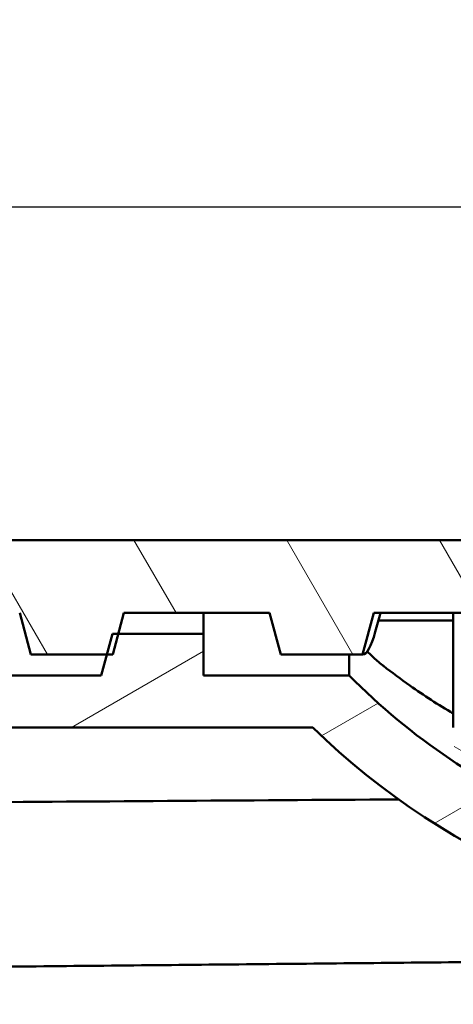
# Model space of a CAD drawing. Header units: inches. Extents: x 0 to 46.8, y 0 to 33.1.
# Tile 17 of 22: x 28.822 to 29.641, y 17.328 to 19.19. Entities that reach past the tile are written whole.
import ezdxf

# ---------------------------------------------------------------- set-up
doc = ezdxf.new("R2010")
doc.units = ezdxf.units.IN
doc.header["$LTSCALE"] = 2
doc.header["$MEASUREMENT"] = 0
for name, color, linetype, lineweight in [('Centerline (ANSI)', 7, 'Continuous', 25), ('Dimension (ANSI)', 7, 'Continuous', 25), ('Hatch (ANSI)', 7, 'Continuous', 18), ('Visible (ANSI)', 7, 'Continuous', 50)]:
    doc.layers.add(name, color=color, linetype=linetype, lineweight=lineweight)
doc.styles.add('Note Text (ANSI)', font='arial.ttf')
doc.dimstyles.new('Default (ANSI)', dxfattribs={"dimscale": 2, "dimtxt": 0.2400000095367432, "dimasz": 0.09842519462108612, "dimexe": 0.125, "dimexo": 0.0625, "dimgap": 0.03149606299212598, "dimtad": 0, "dimtih": 1, "dimtoh": 1, "dimrnd": 1e-08, "dimzin": 4, "dimdsep": 46, "dimtxsty": 'Note Text (ANSI)', "dimcen": 0.09, "dimdle": 0.3937007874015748, "dimclrd": 256, "dimclre": 256, "dimclrt": 256, "dimadec": 0, "dimazin": 1, "dimtfac": 0.5, "dimtofl": 0, "dimtmove": 0, "dimatfit": 3, "dimfxl": 1, "dimtolj": 1, "dimtzin": 4, "dimlwd": -1, "dimlwe": -1, "dimarcsym": 0})
pattern_1 = [(120.00017538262, (0, 0), (-0.2165059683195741, -0.1250006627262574), [])]

# ---------------------------------------------------------------- blocks, each defined once
blk = doc.blocks.new('*D18')
at = {"layer": 'Defpoints', "color": 0, "transparency": 16777216}
for p in [(30.56648509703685, 23.85534957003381), (28.98921160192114, 11.23802949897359), (40.64275490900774, 11.23802949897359)]:
    blk.add_point(p, dxfattribs=at)
at = {"layer": 'Dimension (ANSI)', "transparency": 16777216}
for p, q in [((30.69148509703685, 23.85534957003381), (40.89275490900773, 23.85534957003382)), ((40.64275490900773, 23.65849918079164), (40.64275490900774, 11.43487988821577)), ((29.11421160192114, 11.23802949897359), (40.89275490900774, 11.23802949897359))]:
    blk.add_line(p, q, dxfattribs=at)
for points in [[(40.6099465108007, 23.65849918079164), (40.67556330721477, 23.65849918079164), (40.64275490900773, 23.85534957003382)], [(40.60994651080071, 11.43487988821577), (40.67556330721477, 11.43487988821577), (40.64275490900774, 11.23802949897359)]]:
    blk.add_solid(points, dxfattribs=at)
at = {"layer": 'Dimension (ANSI)', "transparency": 16777216, "insert": (40.0896126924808, 16.7618600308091), "char_height": 0.4800000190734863, "attachment_point": 1, "rotation": 90, "style": 'Note Text (ANSI)'}
blk.add_mtext('\\A1;12.62', dxfattribs=at)

msp = doc.modelspace()

# ---------------------------------------------------------------- hatches: boundary and pattern name
at = {"layer": 'Hatch (ANSI)'}
h = msp.add_hatch(dxfattribs=at)
h.set_pattern_fill('ANSI31', color=256, scale=2, angle=75.00017538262, style=0)
h.set_pattern_definition(pattern_1)
edge = h.paths.add_edge_path()
edge.add_line((24.63341423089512, 14.87843543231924), (24.2790835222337, 14.97337805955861))
edge.add_line((24.2790835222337, 14.97337805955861), (24.2790835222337, 15.31204248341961))
edge.add_line((24.2790835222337, 15.31204248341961), (24.32632761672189, 15.31204248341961))
edge.add_line((24.32632761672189, 15.31204248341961), (24.39719375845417, 15.31204248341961))
edge.add_line((24.39719375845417, 15.31204248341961), (24.39719375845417, 15.41046768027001))
edge.add_line((24.39719375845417, 15.41046768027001), (24.32632761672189, 15.41046768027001))
edge.add_line((24.32632761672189, 15.41046768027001), (24.04286304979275, 15.41046768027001))
edge.add_line((24.04286304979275, 15.41046768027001), (24.04286304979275, 15.72542831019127))
edge.add_line((24.04286304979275, 15.72542831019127), (24.32632761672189, 15.72542831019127))
edge.add_line((24.32632761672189, 15.72542831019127), (24.39719375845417, 15.72542831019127))
edge.add_line((24.39719375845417, 15.72542831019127), (24.39719375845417, 15.82385350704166))
edge.add_line((24.39719375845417, 15.82385350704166), (24.32632761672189, 15.82385350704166))
edge.add_line((24.32632761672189, 15.82385350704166), (24.2790835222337, 15.82385350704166))
edge.add_line((24.2790835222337, 15.82385350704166), (24.04286304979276, 15.96164878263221))
edge.add_line((24.04286304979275, 15.96164878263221), (23.88538273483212, 15.96164878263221))
edge.add_ellipse((23.88538273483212, 15.92227870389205), major_axis=(-0.03937007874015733, -1.075208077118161e-16), ratio=1, start_angle=269.9999999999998, end_angle=359.9999999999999)
edge.add_line((23.84601265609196, 15.92227870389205), (23.84601265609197, 15.00646342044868))
edge.add_ellipse((24.0034929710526, 15.00646342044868), major_axis=(-9.686229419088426e-16, -0.1574803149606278), ratio=1, start_angle=270.0000000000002, end_angle=345.0000000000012)
edge.add_line((23.96273406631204, 14.85434911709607), (24.63341423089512, 14.67464090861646))
edge.add_line((24.63341423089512, 14.67464090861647), (24.63341423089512, 14.87843543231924))
edge = h.paths.add_edge_path()
edge.add_line((24.27908352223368, 22.6979510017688), (24.6334142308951, 22.79289362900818))
edge.add_line((24.6334142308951, 22.79289362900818), (24.6334142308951, 22.99668815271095))
edge.add_line((24.6334142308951, 22.99668815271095), (23.96273406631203, 22.81697994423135))
edge.add_ellipse((24.00349297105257, 22.66486564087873), major_axis=(-0.1521143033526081, -0.04075890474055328), ratio=1, start_angle=269.9999999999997, end_angle=345.0000000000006)
edge.add_line((23.84601265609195, 22.66486564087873), (23.84601265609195, 21.74905035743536))
edge.add_ellipse((23.88538273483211, 21.74905035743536), major_axis=(1.075208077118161e-16, -0.03937007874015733), ratio=1, start_angle=269.9999999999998, end_angle=359.9999999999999)
edge.add_line((23.88538273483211, 21.7096802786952), (24.04286304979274, 21.7096802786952))
edge.add_line((24.04286304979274, 21.7096802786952), (24.27908352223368, 21.84747555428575))
edge.add_line((24.27908352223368, 21.84747555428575), (24.32632761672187, 21.84747555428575))
edge.add_line((24.32632761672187, 21.84747555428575), (24.39719375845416, 21.84747555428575))
edge.add_line((24.39719375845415, 21.84747555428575), (24.39719375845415, 21.94590075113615))
edge.add_line((24.39719375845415, 21.94590075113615), (24.32632761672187, 21.94590075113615))
edge.add_line((24.32632761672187, 21.94590075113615), (24.04286304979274, 21.94590075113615))
edge.add_line((24.04286304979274, 21.94590075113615), (24.04286304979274, 22.26086138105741))
edge.add_line((24.04286304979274, 22.26086138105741), (24.32632761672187, 22.26086138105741))
edge.add_line((24.32632761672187, 22.26086138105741), (24.39719375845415, 22.26086138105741))
edge.add_line((24.39719375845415, 22.26086138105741), (24.39719375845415, 22.3592865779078))
edge.add_line((24.39719375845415, 22.3592865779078), (24.32632761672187, 22.3592865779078))
edge.add_line((24.32632761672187, 22.3592865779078), (24.27908352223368, 22.3592865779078))
edge.add_line((24.27908352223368, 22.3592865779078), (24.27908352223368, 22.6979510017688))
edge = h.paths.add_edge_path()
edge.add_line((30.06648509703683, 21.09944405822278), (30.06648509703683, 21.2963190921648))
edge.add_line((30.06648509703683, 21.29631909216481), (25.04680005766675, 21.37574448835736))
edge.add_line((25.04680005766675, 21.37574448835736), (25.04680005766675, 21.21762151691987))
edge.add_spline(control_points=[(25.04680005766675, 21.21762151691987), (25.04680005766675, 21.21253069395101), (25.04778747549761, 21.20748786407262), (25.05164099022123, 21.19802501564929), (25.0544833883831, 21.19370008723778), (25.0616660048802, 21.18638320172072), (25.06593755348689, 21.18346119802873), (25.0753602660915, 21.1794190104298), (25.08042134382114, 21.17833747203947), (25.08554727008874, 21.17825636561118)], knot_values=[-0.1559854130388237, -0.1559854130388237, -0.1559854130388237, -0.1559854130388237, -0.1171933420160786, -0.1171933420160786, -0.07812889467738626, -0.07812889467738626, -0.03906444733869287, -0.03906444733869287, 0, 0, 0, 0], degree=3, periodic=0)
edge.add_line((25.08554727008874, 21.17825636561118), (30.06648509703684, 21.09944405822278))
h.paths.add_polyline_path([(25.04680005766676, 16.29558457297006), (25.99168194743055, 16.31053523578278), (25.99168194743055, 16.44835515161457), (25.04680005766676, 16.43340448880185)])
h.paths.add_polyline_path([(29.8302646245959, 16.63444477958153), (29.8302646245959, 16.5093252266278), (30.06648509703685, 16.51282988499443), (30.06648509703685, 16.6309401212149)])
h = msp.add_hatch(dxfattribs=at)
h.set_pattern_fill('ANSI31', color=256, scale=2, style=0)
h.set_pattern_definition([(45, (0, 0), (-0.1767766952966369, 0.1767766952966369), [])])
edge = h.paths.add_edge_path()
edge.add_ellipse((31.80664257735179, 22.45771177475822), major_axis=(-0.03937007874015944, -1.510667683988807e-15), ratio=1, start_angle=269.9999999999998, end_angle=359.9999999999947)
edge.add_line((31.76727249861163, 22.45771177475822), (31.76727249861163, 21.98527082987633))
edge.add_ellipse((31.64916226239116, 21.98527082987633), major_axis=(-3.634685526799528e-16, -0.1181102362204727), ratio=1, start_angle=1.1368683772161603e-13, end_angle=89.99999999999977, ccw=False)
edge.add_line((31.64916226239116, 21.86716059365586), (31.3342016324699, 21.86716059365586))
edge.add_spline(control_points=[(31.3342016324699, 21.86716059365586), (31.32627090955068, 21.86716059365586), (31.31836031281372, 21.86795937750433), (31.30281905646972, 21.87113031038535), (31.2952278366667, 21.87349441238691), (31.27378064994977, 21.8826264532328), (31.26094239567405, 21.89135785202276), (31.23933539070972, 21.91325028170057), (31.23077321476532, 21.92620200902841), (31.21909539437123, 21.95465846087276), (31.21609139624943, 21.96989112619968), (31.21609139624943, 21.98527082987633)], knot_values=[-0.4724442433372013, -0.4724442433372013, -0.4724442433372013, -0.4724442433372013, -0.4120121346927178, -0.4120121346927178, -0.3515800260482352, -0.3515800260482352, -0.2343866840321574, -0.2343866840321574, -0.1171933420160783, -0.1171933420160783, 0, 0, 0, 0], degree=3, periodic=0)
edge.add_line((31.21609139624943, 21.98527082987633), (31.21609139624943, 22.45771177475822))
edge.add_ellipse((31.17672131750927, 22.45771177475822), major_axis=(-2.210020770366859e-15, 0.03937007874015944), ratio=1, start_angle=269.9999999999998, end_angle=359.9999999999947)
edge.add_line((31.17672131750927, 22.49708185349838), (31.1239754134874, 22.49708185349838))
edge.add_line((31.1239754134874, 22.49708185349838), (31.02317801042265, 22.49708185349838))
edge.add_line((31.02317801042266, 22.49708185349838), (31.02317801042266, 21.86716059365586))
edge.add_line((31.02317801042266, 21.86716059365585), (30.90113076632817, 21.86716059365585))
edge.add_line((30.90113076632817, 21.86716059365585), (30.90113076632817, 20.27267240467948))
edge.add_line((30.90113076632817, 20.27267240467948), (31.21609139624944, 20.27267240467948))
edge.add_line((31.21609139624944, 20.27267240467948), (31.37357171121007, 20.27267240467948))
edge.add_line((31.37357171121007, 20.27267240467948), (31.53105202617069, 20.27267240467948))
edge.add_line((31.5310520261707, 20.27267240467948), (31.64916226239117, 20.27267240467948))
edge.add_ellipse((31.64916226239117, 20.23330232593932), major_axis=(0.03937007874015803, 1.119615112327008e-16), ratio=1, start_angle=2.8421709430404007e-13, end_angle=89.99999999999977, ccw=False)
edge.add_line((31.68853234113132, 20.23330232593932), (31.68853234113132, 19.99708185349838))
edge.add_line((31.68853234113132, 19.99708185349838), (31.68853234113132, 19.76086138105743))
edge.add_line((31.68853234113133, 19.76086138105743), (31.88538273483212, 19.76086138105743))
edge.add_line((31.88538273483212, 19.76086138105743), (31.96412289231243, 19.83960153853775))
edge.add_line((31.96412289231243, 19.83960153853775), (31.96412289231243, 20.88393486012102))
edge.add_ellipse((32.0822331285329, 20.88393486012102), major_axis=(-1.035237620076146e-15, 0.1181102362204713), ratio=1, start_angle=0.4999999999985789, end_angle=90.00000000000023, ccw=False)
edge.add_line((32.0812024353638, 21.00204059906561), (33.9326268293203, 21.01819773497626))
edge.add_line((33.9326268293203, 21.01819773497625), (33.9326268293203, 21.25692437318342))
edge.add_ellipse((33.89325675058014, 21.25692437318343), major_axis=(-4.616380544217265e-16, 0.03937007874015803), ratio=1, start_angle=269.9999999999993, end_angle=360.0000000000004)
edge.add_line((33.89325675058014, 21.29629445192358), (32.23971344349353, 21.29629445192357))
edge.add_ellipse((32.23971344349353, 21.57188500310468), major_axis=(-0.2755905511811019, 6.149755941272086e-16), ratio=1, start_angle=1.1368683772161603e-13, end_angle=90, ccw=False)
edge.add_line((31.96412289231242, 21.57188500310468), (31.96412289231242, 22.45771177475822))
edge.add_ellipse((31.92475281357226, 22.45771177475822), major_axis=(-2.210020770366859e-15, 0.03937007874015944), ratio=1, start_angle=269.9999999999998, end_angle=359.9999999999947)
edge.add_line((31.92475281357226, 22.49708185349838), (31.80664257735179, 22.49708185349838))
edge = h.paths.add_edge_path()
edge.add_ellipse((31.72790241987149, 16.68015271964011), major_axis=(0.03937007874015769, 2.909373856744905e-15), ratio=1, start_angle=0, end_angle=89.99999999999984)
edge.add_line((31.72790241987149, 16.71952279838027), (30.38931974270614, 16.71952279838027))
edge.add_line((30.38931974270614, 16.71952279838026), (30.38931974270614, 16.83763303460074))
edge.add_line((30.38931974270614, 16.83763303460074), (31.72790241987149, 16.83763303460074))
edge.add_ellipse((31.72790241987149, 16.8770031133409), major_axis=(-2.377150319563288e-16, -0.03937007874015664), ratio=1, start_angle=0, end_angle=89.99999999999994)
edge.add_line((31.76727249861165, 16.8770031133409), (31.76727249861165, 17.16243618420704))
edge.add_ellipse((31.72790241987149, 17.16243618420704), major_axis=(0.03937007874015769, 2.909373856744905e-15), ratio=1, start_angle=0, end_angle=90.00000000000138)
edge.add_line((31.72790241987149, 17.2018062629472), (30.38931974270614, 17.20180626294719))
edge.add_line((30.38931974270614, 17.20180626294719), (30.38931974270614, 17.39865665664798))
edge.add_line((30.38931974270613, 17.39865665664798), (31.21609139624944, 17.39865665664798))
edge.add_line((31.21609139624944, 17.39865665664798), (31.37357171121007, 17.39865665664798))
edge.add_line((31.37357171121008, 17.39865665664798), (31.53105202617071, 17.39865665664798))
edge.add_line((31.5310520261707, 17.39865665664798), (31.64916226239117, 17.39865665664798))
edge.add_ellipse((31.64916226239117, 17.43802673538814), major_axis=(-4.125533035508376e-16, -0.03937007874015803), ratio=1, start_angle=1.119555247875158e-12, end_angle=90.00000000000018)
edge.add_line((31.68853234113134, 17.43802673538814), (31.68853234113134, 17.67424720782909))
edge.add_line((31.68853234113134, 17.67424720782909), (31.68853234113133, 17.91046768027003))
edge.add_line((31.68853234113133, 17.91046768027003), (31.88538273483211, 17.91046768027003))
edge.add_line((31.88538273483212, 17.91046768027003), (31.96412289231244, 17.83172752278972))
edge.add_line((31.96412289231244, 17.83172752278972), (31.96412289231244, 16.78739420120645))
edge.add_ellipse((32.08223312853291, 16.78739420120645), major_axis=(-0.1181057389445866, 0.001030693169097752), ratio=1, start_angle=0.4999999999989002, end_angle=90.00000000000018)
edge.add_line((32.08120243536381, 16.66928846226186), (33.93262682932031, 16.65313132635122))
edge.add_line((33.93262682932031, 16.65313132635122), (33.93262682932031, 16.41440468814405))
edge.add_ellipse((33.89325675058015, 16.41440468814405), major_axis=(0.03937007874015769, 1.119615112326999e-16), ratio=1, start_angle=269.9999999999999, end_angle=359.9999999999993, ccw=False)
edge.add_line((33.89325675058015, 16.3750346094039), (32.23971344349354, 16.37503460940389))
edge.add_ellipse((32.23971344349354, 16.09944405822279), major_axis=(-1.483083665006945e-15, 0.2755905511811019), ratio=1, start_angle=1.526666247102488e-13, end_angle=89.99999999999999)
edge.add_line((31.96412289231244, 16.09944405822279), (31.96412289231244, 15.21361728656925))
edge.add_ellipse((31.92475281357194, 15.21361728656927), major_axis=(0.006546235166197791, 0.03882202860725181), ratio=1, start_angle=269.9999999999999, end_angle=279.57127339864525, ccw=False)
edge.add_line((31.96357484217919, 15.20707105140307), (32.44122895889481, 14.72941693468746))
edge.add_ellipse((32.4133901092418, 14.70157808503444), major_axis=(0.02783884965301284, 0.0278388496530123), ratio=1, start_angle=269.9999999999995, end_angle=360.0000000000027, ccw=False)
edge.add_line((32.44122895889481, 14.67373923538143), (32.28698591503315, 14.51949619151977))
edge.add_line((32.28698591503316, 14.51949619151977), (30.88289836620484, 15.89928918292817))
edge.add_line((30.88289836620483, 15.89928918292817), (30.81265846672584, 15.82904928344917))
edge.add_line((30.81265846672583, 15.82904928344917), (30.60131881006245, 16.04038894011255))
edge.add_line((30.60131881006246, 16.04038894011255), (31.72790241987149, 16.04038894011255))
edge.add_ellipse((31.72790241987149, 16.07975901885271), major_axis=(-2.377150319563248e-16, -0.03937007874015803), ratio=1, start_angle=3.562221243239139e-13, end_angle=89.99999999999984)
edge.add_line((31.76727249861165, 16.07975901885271), (31.76727249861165, 16.68015271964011))
edge = h.paths.add_edge_path()
edge.add_ellipse((25.8027055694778, 15.76479838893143), major_axis=(0.03937007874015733, 1.119615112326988e-16), ratio=1, start_angle=0, end_angle=89.99999999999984)
edge.add_line((25.8027055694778, 15.80416846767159), (24.75939848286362, 15.80416846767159))
edge.add_line((24.75939848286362, 15.80416846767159), (24.75939848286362, 16.04038894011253))
edge.add_line((24.75939848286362, 16.04038894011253), (26.13739984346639, 16.04038894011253))
edge.add_line((26.13739984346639, 16.04038894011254), (26.1373998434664, 14.49118511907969))
edge.add_line((26.13739984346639, 14.49118511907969), (26.13735123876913, 14.49116498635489))
edge.add_line((26.13735123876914, 14.49116498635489), (26.13739984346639, 14.49111638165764))
edge.add_line((26.13739984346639, 14.49111638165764), (29.1712934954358, 11.40380377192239))
edge.add_line((29.1712934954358, 11.40380377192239), (29.01705045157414, 11.24956072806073))
edge.add_ellipse((28.98921160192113, 11.27739957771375), major_axis=(0.0278388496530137, -0.02783884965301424), ratio=1, start_angle=270, end_angle=360.00000000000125, ccw=False)
edge.add_line((28.96137275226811, 11.24956072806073), (25.89973179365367, 14.31120168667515))
edge.add_spline(control_points=[(25.89973179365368, 14.31120168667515), (25.88160663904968, 14.32932684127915), (25.86719501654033, 14.35081895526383), (25.84725355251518, 14.39851868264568), (25.84207564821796, 14.42432842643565), (25.84207564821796, 14.45039593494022)], knot_values=[-0.3939566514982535, -0.3939566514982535, -0.3939566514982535, -0.3939566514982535, -0.1986344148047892, -0.1986344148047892, 0, 0, 0, 0], degree=3, periodic=0)
edge.add_line((25.84207564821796, 14.45039593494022), (25.84207564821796, 15.13487712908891))
edge.add_spline(control_points=[(25.84207564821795, 15.13487712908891), (25.84207564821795, 15.14000369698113), (25.84107431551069, 15.1450812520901), (25.83718170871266, 15.15456673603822), (25.83432765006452, 15.15888397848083), (25.82712531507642, 15.1661814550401), (25.82284589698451, 15.16909192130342), (25.81569683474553, 15.17213593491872), (25.81316642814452, 15.17292396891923), (25.80798600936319, 15.17398094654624), (25.80534914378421, 15.17424720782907), (25.8027055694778, 15.17424720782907)], knot_values=[-0.1574814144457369, -0.1574814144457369, -0.1574814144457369, -0.1574814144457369, -0.1184169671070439, -0.1184169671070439, -0.07935251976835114, -0.07935251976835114, -0.04028807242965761, -0.04028807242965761, -0.02014403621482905, -0.02014403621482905, 0, 0, 0, 0], degree=3, periodic=0)
edge.add_line((25.8027055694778, 15.17424720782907), (24.75939848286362, 15.17424720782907))
edge.add_line((24.75939848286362, 15.17424720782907), (24.75939848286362, 15.37109760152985))
edge.add_line((24.75939848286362, 15.37109760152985), (25.80270556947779, 15.37109760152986))
edge.add_ellipse((25.8027055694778, 15.41046768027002), major_axis=(1.119615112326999e-16, -0.03937007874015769), ratio=1, start_angle=0, end_angle=89.99999999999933)
edge.add_line((25.84207564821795, 15.41046768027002), (25.84207564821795, 15.76479838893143))
edge = h.paths.add_edge_path()
edge.add_line((30.38931974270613, 20.83369602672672), (30.38931974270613, 20.46952279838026))
edge.add_line((30.38931974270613, 20.46952279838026), (30.38931974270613, 20.27267240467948))
edge.add_line((30.38931974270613, 20.27267240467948), (30.5074299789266, 20.27267240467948))
edge.add_line((30.5074299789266, 20.27267240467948), (30.5074299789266, 21.86716059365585))
edge.add_line((30.5074299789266, 21.86716059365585), (30.38538273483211, 21.86716059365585))
edge.add_line((30.38538273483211, 21.86716059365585), (30.38538273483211, 22.49708185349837))
edge.add_line((30.3853827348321, 22.49708185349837), (30.28458533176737, 22.49708185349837))
edge.add_line((30.28458533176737, 22.49708185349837), (30.23183942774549, 22.49708185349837))
edge.add_ellipse((30.23183942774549, 22.45771177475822), major_axis=(-0.03937007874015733, -1.119615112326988e-16), ratio=1, start_angle=269.9999999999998, end_angle=359.9999999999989)
edge.add_line((30.19246934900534, 22.45771177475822), (30.19246934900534, 21.98527082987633))
edge.add_spline(control_points=[(30.19246934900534, 21.98527082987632), (30.19246934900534, 21.9773401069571), (30.19167056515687, 21.96942951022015), (30.18849963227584, 21.95388825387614), (30.18613553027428, 21.94629703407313), (30.1770034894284, 21.9248498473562), (30.16827209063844, 21.91201159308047), (30.14637966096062, 21.89040458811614), (30.13342793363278, 21.88184241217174), (30.10497148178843, 21.87016459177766), (30.08973881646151, 21.86716059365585), (30.07435911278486, 21.86716059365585)], knot_values=[-0.4724442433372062, -0.4724442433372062, -0.4724442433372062, -0.4724442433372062, -0.4120121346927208, -0.4120121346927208, -0.3515800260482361, -0.3515800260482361, -0.2343866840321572, -0.2343866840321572, -0.1171933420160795, -0.1171933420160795, 0, 0, 0, 0], degree=3, periodic=0)
edge.add_line((30.07435911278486, 21.86716059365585), (28.91294178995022, 21.86716059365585))
edge.add_ellipse((28.91294178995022, 21.98527082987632), major_axis=(-0.1181102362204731, 3.634685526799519e-16), ratio=1, start_angle=5.115907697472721e-13, end_angle=89.99999999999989, ccw=False)
edge.add_line((28.79483155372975, 21.98527082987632), (28.79483155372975, 22.45771177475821))
edge.add_ellipse((28.75546147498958, 22.45771177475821), major_axis=(-1.119615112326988e-16, 0.03937007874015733), ratio=1, start_angle=269.9999999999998, end_angle=360.0000000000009)
edge.add_line((28.75546147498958, 22.49708185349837), (28.63735123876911, 22.49708185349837))
edge.add_ellipse((28.63735123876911, 22.45771177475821), major_axis=(-0.03937007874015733, 5.873915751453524e-16), ratio=1, start_angle=269.9999999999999, end_angle=360.0000000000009)
edge.add_line((28.59798116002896, 22.45771177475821), (28.59798116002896, 21.98527082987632))
edge.add_ellipse((28.47987092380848, 21.98527082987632), major_axis=(-3.634685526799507e-16, -0.1181102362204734), ratio=1, start_angle=5.115907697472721e-13, end_angle=89.99999999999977, ccw=False)
edge.add_line((28.47987092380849, 21.86716059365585), (26.17672131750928, 21.86716059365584))
edge.add_ellipse((26.17672131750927, 21.98527082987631), major_axis=(-0.118110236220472, -1.210075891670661e-15), ratio=1, start_angle=0, end_angle=89.9999999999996, ccw=False)
edge.add_line((26.0586110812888, 21.98527082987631), (26.0586110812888, 22.37897161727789))
edge.add_ellipse((25.94050084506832, 22.37897161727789), major_axis=(-1.035237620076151e-15, 0.1181102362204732), ratio=1, start_angle=269.9999999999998, end_angle=359.9999999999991)
edge.add_line((25.94050084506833, 22.49708185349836), (24.7593984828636, 22.49708185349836))
edge.add_line((24.7593984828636, 22.49708185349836), (24.7593984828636, 22.30023145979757))
edge.add_line((24.7593984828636, 22.30023145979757), (25.80270556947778, 22.30023145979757))
edge.add_ellipse((25.80270556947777, 22.26086138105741), major_axis=(0.03937007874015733, -6.287676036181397e-17), ratio=1, start_angle=1.1368683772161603e-13, end_angle=90.00000000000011, ccw=False)
edge.add_line((25.84207564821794, 22.26086138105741), (25.84207564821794, 21.90653067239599))
edge.add_ellipse((25.80270556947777, 21.906530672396), major_axis=(1.119615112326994e-16, -0.03937007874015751), ratio=1, start_angle=0, end_angle=90.00000000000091, ccw=False)
edge.add_line((25.80270556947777, 21.86716059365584), (24.7593984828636, 21.86716059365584))
edge.add_line((24.7593984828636, 21.86716059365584), (24.7593984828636, 21.63094012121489))
edge.add_line((24.7593984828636, 21.63094012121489), (30.34994966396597, 21.63094012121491))
edge.add_spline(control_points=[(30.34994966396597, 21.63094012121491), (30.35259323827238, 21.63094012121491), (30.35523010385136, 21.63067385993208), (30.36041052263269, 21.62961688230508), (30.3629409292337, 21.62882884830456), (30.37008999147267, 21.62578483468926), (30.37436940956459, 21.62287436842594), (30.38157174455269, 21.61557689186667), (30.38442580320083, 21.61125964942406), (30.38831840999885, 21.60177416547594), (30.38931974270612, 21.59669661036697), (30.38931974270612, 21.59157004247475)], knot_values=[-0.1574814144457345, -0.1574814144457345, -0.1574814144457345, -0.1574814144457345, -0.1373373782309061, -0.1373373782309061, -0.1171933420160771, -0.1171933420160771, -0.07812889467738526, -0.07812889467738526, -0.03906444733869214, -0.03906444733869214, 0, 0, 0, 0], degree=3, periodic=0)
edge.add_line((30.38931974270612, 21.59157004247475), (30.38931974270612, 21.3553495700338))
edge.add_line((30.38931974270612, 21.3553495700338), (30.38931974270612, 20.95180626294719))
edge.add_line((30.38931974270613, 20.95180626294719), (30.38931974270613, 20.83369602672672))
h = msp.add_hatch(dxfattribs=at)
h.set_pattern_fill('ANSI31', color=256, scale=2, angle=-14.999977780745, style=0)
h.set_pattern_definition([(30.000022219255, (0, 0), (-0.125000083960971, 0.2165063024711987), [])])
edge = h.paths.add_edge_path()
edge.add_ellipse((30.34030275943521, 18.83563076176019), major_axis=(-1.161383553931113, 0.4882534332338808), ratio=1, start_angle=67.47831540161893, end_angle=90)
edge.add_line((29.85204932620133, 17.67424720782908), (30.54680005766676, 17.67424720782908))
edge.add_line((30.54680005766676, 17.67424720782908), (30.54680005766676, 17.5797590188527))
edge.add_line((30.54680005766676, 17.5797590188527), (30.34994966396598, 17.5797590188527))
edge.add_line((30.34994966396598, 17.5797590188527), (30.34994966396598, 17.57582201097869))
edge.add_line((30.34994966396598, 17.57582201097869), (30.34994966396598, 17.45771177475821))
edge.add_ellipse((30.34030275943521, 18.83563076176), major_axis=(1.377042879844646, -0.05006700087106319), ratio=1, start_angle=269.99999999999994, end_angle=272.4833876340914, ccw=False)
edge.add_ellipse((30.34030275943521, 18.83563076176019), major_axis=(1.283193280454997, -0.5021641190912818), ratio=1, start_angle=270, end_angle=289.2901025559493, ccw=False)
edge.add_ellipse((30.34030275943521, 18.83563076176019), major_axis=(0.9842181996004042, -0.9644005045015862), ratio=1, start_angle=270, end_angle=293.0449497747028, ccw=False)
edge.add_line((29.37590225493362, 17.85141256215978), (27.75152446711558, 17.85141256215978))
edge.add_line((27.75152446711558, 17.85141256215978), (27.75152446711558, 18.02857791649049))
edge.add_line((27.75152446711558, 18.02857791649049), (27.81290782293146, 18.02857791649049))
edge.add_line((27.81290782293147, 18.02857791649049), (27.83400618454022, 17.94983775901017))
edge.add_line((27.83400618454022, 17.94983775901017), (28.030856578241, 17.94983775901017))
edge.add_line((28.030856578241, 17.94983775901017), (28.05195493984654, 18.02857791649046))
edge.add_line((28.05195493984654, 18.02857791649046), (28.28534876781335, 18.02857791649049))
edge.add_line((28.28534876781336, 18.02857791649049), (28.30644712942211, 17.94983775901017))
edge.add_line((28.30644712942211, 17.94983775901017), (28.50329752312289, 17.94983775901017))
edge.add_line((28.5032975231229, 17.94983775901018), (28.51384670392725, 17.98920783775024))
edge.add_line((28.51384670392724, 17.98920783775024), (28.52439588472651, 18.02857791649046))
edge.add_line((28.52439588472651, 18.02857791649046), (28.53545731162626, 18.02857791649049))
edge.add_line((28.53545731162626, 18.02857791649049), (28.75778971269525, 18.02857791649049))
edge.add_line((28.75778971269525, 18.02857791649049), (28.778888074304, 17.94983775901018))
edge.add_line((28.77888807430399, 17.94983775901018), (28.97573846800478, 17.94983775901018))
edge.add_line((28.97573846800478, 17.94983775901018), (28.98628764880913, 17.98920783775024))
edge.add_line((28.98628764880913, 17.98920783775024), (28.99683682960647, 18.02857791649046))
edge.add_line((28.99683682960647, 18.02857791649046), (29.00788733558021, 18.02857791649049))
edge.add_line((29.00788733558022, 18.02857791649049), (29.16884730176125, 18.02857791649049))
edge.add_line((29.16884730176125, 18.02857791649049), (29.16884730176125, 17.94983775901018))
edge.add_line((29.16884730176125, 17.94983775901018), (29.44443785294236, 17.94983775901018))
edge = h.paths.add_edge_path()
edge.add_ellipse((30.34030275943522, 18.83569829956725), major_axis=(0.8857930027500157, 0.8958649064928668), ratio=1, start_angle=67.47831540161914, end_angle=90)
edge.add_line((29.44443785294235, 19.72149130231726), (29.01510854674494, 19.72149130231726))
edge.add_line((29.01510854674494, 19.72149130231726), (28.99401018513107, 19.64275114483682))
edge.add_line((28.99401018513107, 19.64275114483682), (28.77167241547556, 19.64275114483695))
edge.add_line((28.77167241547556, 19.64275114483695), (28.76061635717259, 19.64275114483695))
edge.add_line((28.76061635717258, 19.64275114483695), (28.75006717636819, 19.68212122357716))
edge.add_line((28.7500671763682, 19.68212122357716), (28.73951799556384, 19.72149130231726))
edge.add_line((28.73951799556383, 19.72149130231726), (28.54266760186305, 19.72149130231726))
edge.add_line((28.54266760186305, 19.72149130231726), (28.52156924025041, 19.64275114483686))
edge.add_line((28.52156924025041, 19.64275114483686), (28.2881754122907, 19.64275114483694))
edge.add_line((28.2881754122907, 19.64275114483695), (28.26707705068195, 19.72149130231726))
edge.add_line((28.26707705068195, 19.72149130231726), (28.07022665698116, 19.72149130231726))
edge.add_line((28.07022665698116, 19.72149130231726), (28.04912829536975, 19.6427511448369))
edge.add_line((28.04912829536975, 19.6427511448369), (27.81573446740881, 19.64275114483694))
edge.add_line((27.81573446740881, 19.64275114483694), (27.79463610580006, 19.72149130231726))
edge.add_line((27.79463610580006, 19.72149130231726), (27.75152446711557, 19.72149130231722))
edge.add_line((27.75152446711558, 19.72149130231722), (27.75152446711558, 19.81991649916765))
edge.add_line((27.75152446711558, 19.81991649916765), (29.37590225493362, 19.81991649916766))
edge.add_ellipse((30.34030275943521, 18.83569829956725), major_axis=(-1.283193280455, -0.5021641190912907), ratio=1, start_angle=270.00000000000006, end_angle=293.04494977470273, ccw=False)
edge.add_ellipse((30.34030275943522, 18.83569829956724), major_axis=(-1.377042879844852, -0.05006700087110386), ratio=1, start_angle=270, end_angle=289.29010255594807, ccw=False)
edge.add_ellipse((30.34030275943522, 18.83569829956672), major_axis=(-1.377918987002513, 0.00964690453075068), ratio=1, start_angle=270, end_angle=272.4833876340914, ccw=False)
edge.add_line((30.34994966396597, 20.21361728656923), (30.34994966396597, 20.09550705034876))
edge.add_line((30.34994966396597, 20.09550705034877), (30.34994966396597, 20.09157004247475))
edge.add_line((30.34994966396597, 20.09157004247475), (30.54680005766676, 20.09157004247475))
edge.add_line((30.54680005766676, 20.09157004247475), (30.54680005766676, 19.99708185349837))
edge.add_line((30.54680005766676, 19.99708185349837), (29.85204932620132, 19.99708185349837))
h = msp.add_hatch(dxfattribs=at)
h.set_pattern_fill('ANSI31', color=256, scale=2, angle=105.00024553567, style=0)
h.set_pattern_definition([(150.00024553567, (0, 0), (-0.1249990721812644, -0.2165068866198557), [])])
edge = h.paths.add_edge_path()
edge.add_ellipse((30.24787662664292, 18.83945030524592), major_axis=(-0.9804661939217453, 0.9682147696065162), ratio=1, start_angle=270, end_angle=310.39165885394)
edge.add_line((30.34994966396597, 20.21361728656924), (30.34994966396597, 20.09550705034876))
edge.add_line((30.34994966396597, 20.09550705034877), (30.54680005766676, 20.09550705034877))
edge.add_ellipse((30.0930136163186, 18.92022791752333), major_axis=(1.17527913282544, -0.4537864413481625), ratio=1, start_angle=73.50858998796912, end_angle=90, ccw=False)
edge.add_line((30.86176068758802, 19.91834169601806), (29.72002840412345, 19.91834169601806))
edge.add_ellipse((29.72002840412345, 19.83960153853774), major_axis=(-0.07874015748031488, -6.928863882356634e-17), ratio=1, start_angle=269.9999999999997, end_angle=360.0000000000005)
edge.add_line((29.64128824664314, 19.83960153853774), (29.64128824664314, 19.81991649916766))
edge.add_line((29.64128824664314, 19.81991649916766), (30.53731957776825, 19.81991649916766))
edge.add_line((30.53731957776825, 19.81991649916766), (30.59637469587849, 19.81991649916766))
edge.add_line((30.59637469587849, 19.81991649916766), (31.21609139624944, 19.81991649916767))
edge = h.paths.add_edge_path()
edge.add_line((31.21609139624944, 18.44196374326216), (30.43862182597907, 18.44196374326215))
edge.add_ellipse((30.97987092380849, 18.83566453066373), major_axis=(-0.3937007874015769, 0.5412490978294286), ratio=1, start_angle=17.93624185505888, end_angle=90.00000000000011, ccw=False)
edge.add_line((30.43862182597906, 19.2293653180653), (31.21609139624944, 19.22936531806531))
edge.add_line((31.21609139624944, 19.22936531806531), (31.21609139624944, 19.34747555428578))
edge.add_line((31.21609139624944, 19.34747555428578), (30.41893364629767, 19.34747555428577))
edge.add_ellipse((30.41893364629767, 19.26873539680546), major_axis=(-0.07874015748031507, -2.004173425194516e-16), ratio=1, start_angle=269.9999999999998, end_angle=322.3301130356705)
edge.add_ellipse((30.97987092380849, 18.83566453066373), major_axis=(-0.4811898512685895, -0.6232636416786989), ratio=1, start_angle=270, end_angle=345.3397739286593)
edge.add_ellipse((30.41893364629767, 18.40259366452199), major_axis=(0.04811898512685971, -0.0623263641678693), ratio=1, start_angle=270.0000000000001, end_angle=322.3301130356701)
edge.add_line((30.41893364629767, 18.32385350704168), (31.21609139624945, 18.32385350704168))
edge.add_line((31.21609139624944, 18.32385350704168), (31.21609139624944, 18.44196374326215))
edge = h.paths.add_edge_path()
edge.add_line((30.54680005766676, 17.57582201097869), (30.34994966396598, 17.57582201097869))
edge.add_line((30.34994966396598, 17.57582201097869), (30.34994966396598, 17.45771177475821))
edge.add_ellipse((30.24787662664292, 18.83187875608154), major_axis=(1.37416698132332, 0.1020730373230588), ratio=1, start_angle=270, end_angle=310.3916588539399)
edge.add_line((31.21609139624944, 17.85141256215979), (30.5963746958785, 17.85141256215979))
edge.add_line((30.5963746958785, 17.85141256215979), (30.53731957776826, 17.85141256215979))
edge.add_line((30.53731957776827, 17.85141256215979), (29.64128824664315, 17.85141256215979))
edge.add_line((29.64128824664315, 17.85141256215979), (29.64128824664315, 17.83172752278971))
edge.add_ellipse((29.72002840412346, 17.83172752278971), major_axis=(7.674489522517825e-16, -0.07874015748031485), ratio=1, start_angle=270.0000000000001, end_angle=359.9999999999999)
edge.add_line((29.72002840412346, 17.75298736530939), (30.86176068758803, 17.7529873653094))
edge.add_ellipse((30.0930136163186, 18.75110114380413), major_axis=(-0.9981137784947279, -0.7687470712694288), ratio=1, start_angle=73.50858998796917, end_angle=90, ccw=False)
h = msp.add_hatch(dxfattribs=at)
h.set_pattern_fill('ANSI31', color=256, scale=2, angle=75.00017538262, style=0)
h.set_pattern_definition(pattern_1)
edge = h.paths.add_edge_path()
edge.add_line((30.65542981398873, 19.75101886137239), (30.65542981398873, 19.71553115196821))
edge.add_line((30.65542981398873, 19.71553115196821), (30.65542981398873, 19.68212122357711))
edge.add_line((30.65542981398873, 19.68212122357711), (30.5963746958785, 19.68212122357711))
edge.add_line((30.59637469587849, 19.68212122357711), (30.53731957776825, 19.68212122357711))
edge.add_line((30.53731957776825, 19.68212122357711), (30.45857942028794, 19.68212122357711))
edge.add_line((30.45857942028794, 19.68212122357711), (30.45857942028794, 19.75101886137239))
edge.add_ellipse((30.40936682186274, 19.75101886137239), major_axis=(5.735092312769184e-16, 0.04921259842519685), ratio=1, start_angle=269.9999999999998, end_angle=449.9999999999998)
edge.add_line((30.36015422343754, 19.75101886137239), (30.36015422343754, 19.6033810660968))
edge.add_line((30.36015422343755, 19.6033810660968), (29.25467076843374, 19.60338106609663))
edge.add_line((29.25467076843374, 19.60338106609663), (29.23357240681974, 19.68212122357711))
edge.add_line((29.23357240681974, 19.68212122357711), (29.07891873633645, 19.68212122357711))
edge.add_line((29.07891873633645, 19.68212122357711), (29.0578203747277, 19.60338106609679))
edge.add_line((29.0578203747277, 19.60338106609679), (28.78222982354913, 19.60338106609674))
edge.add_line((28.78222982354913, 19.60338106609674), (28.77168064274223, 19.64275114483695))
edge.add_line((28.77168064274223, 19.64275114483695), (28.76113146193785, 19.68212122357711))
edge.add_line((28.76113146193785, 19.68212122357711), (28.7500671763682, 19.68212122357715))
edge.add_line((28.7500671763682, 19.68212122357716), (28.60647779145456, 19.68212122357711))
edge.add_line((28.60647779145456, 19.68212122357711), (28.58537942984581, 19.60338106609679))
edge.add_line((28.58537942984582, 19.60338106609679), (27.48613847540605, 19.60338106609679))
edge.add_line((27.48613847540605, 19.60338106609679), (27.48613847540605, 19.64275114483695))
edge.add_line((27.48613847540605, 19.64275114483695), (27.21054792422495, 19.64275114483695))
edge.add_line((27.21054792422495, 19.64275114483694), (27.17117784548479, 19.60338106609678))
edge.add_line((27.17117784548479, 19.60338106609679), (27.17117784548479, 19.56794799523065))
edge.add_line((27.17117784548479, 19.56794799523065), (27.17117784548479, 19.56401098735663))
edge.add_line((27.17117784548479, 19.56401098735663), (27.3883089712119, 19.5058308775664))
edge.add_ellipse((27.69400075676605, 20.64668815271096), major_axis=(1.140857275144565, -0.3056917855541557), ratio=0.9999999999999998, start_angle=270, end_angle=285.0000000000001)
edge.add_line((27.69400075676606, 19.46558579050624), (29.80897312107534, 19.46558579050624))
edge.add_line((29.80897312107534, 19.46558579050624), (29.80897312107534, 19.5563610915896))
edge.add_line((29.80897312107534, 19.5563610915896), (29.96645343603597, 19.5563610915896))
edge.add_line((29.96645343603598, 19.5563610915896), (29.96645343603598, 19.40653067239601))
edge.add_ellipse((29.96645343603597, 20.58763303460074), major_axis=(1.181102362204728, 4.176511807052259e-15), ratio=1, start_angle=270, end_angle=311.8103148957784)
edge.add_line((30.75385501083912, 19.70729131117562), (30.75385501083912, 19.75101886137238))
edge.add_ellipse((30.70464241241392, 19.75101886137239), major_axis=(2.322828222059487e-16, 0.04921259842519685), ratio=1, start_angle=270.0000000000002, end_angle=421.8624734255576)
edge.add_ellipse((30.70464241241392, 19.75101886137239), major_axis=(-0.02320814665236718, -0.04339656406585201), ratio=1, start_angle=269.9999999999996, end_angle=298.1375265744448)
edge = h.paths.add_edge_path()
edge.add_line((30.65542981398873, 17.98920783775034), (30.65542981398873, 17.95579790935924))
edge.add_line((30.65542981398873, 17.95579790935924), (30.65542981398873, 17.92031019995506))
edge.add_ellipse((30.70464241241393, 17.92031019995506), major_axis=(1.491645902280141e-15, -0.04921259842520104), ratio=1, start_angle=270.0000000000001, end_angle=298.1375265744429)
edge.add_ellipse((30.70464241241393, 17.92031019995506), major_axis=(0.02320814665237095, -0.04339656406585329), ratio=1, start_angle=269.9999999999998, end_angle=421.8624734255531)
edge.add_line((30.75385501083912, 17.92031019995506), (30.75385501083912, 17.96403775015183))
edge.add_ellipse((29.96645343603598, 17.08369602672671), major_axis=(-0.8803417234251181, 0.7874015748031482), ratio=1, start_angle=270, end_angle=311.8103148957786)
edge.add_line((29.96645343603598, 18.26479838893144), (29.96645343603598, 18.11496796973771))
edge.add_line((29.96645343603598, 18.11496796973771), (29.80897312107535, 18.11496796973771))
edge.add_line((29.80897312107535, 18.11496796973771), (29.80897312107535, 18.2057432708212))
edge.add_line((29.80897312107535, 18.2057432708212), (27.69400075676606, 18.20574327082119))
edge.add_ellipse((27.69400075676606, 17.02464090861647), major_axis=(-1.181102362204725, -3.826835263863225e-15), ratio=1, start_angle=270, end_angle=285.0000000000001)
edge.add_line((27.3883089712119, 18.16549818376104), (27.1711778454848, 18.1073180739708))
edge.add_line((27.1711778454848, 18.1073180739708), (27.1711778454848, 18.10338106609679))
edge.add_line((27.1711778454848, 18.10338106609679), (27.1711778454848, 18.06794799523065))
edge.add_line((27.1711778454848, 18.06794799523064), (27.21054792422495, 18.02857791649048))
edge.add_line((27.21054792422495, 18.02857791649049), (27.48613847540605, 18.02857791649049))
edge.add_line((27.48613847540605, 18.02857791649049), (27.48613847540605, 18.06794799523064))
edge.add_line((27.48613847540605, 18.06794799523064), (28.34915895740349, 18.06794799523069))
edge.add_line((28.34915895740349, 18.06794799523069), (28.37025731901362, 17.98920783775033))
edge.add_line((28.37025731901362, 17.98920783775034), (28.51387047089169, 17.98920783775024))
edge.add_line((28.51387047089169, 17.98920783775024), (28.52491098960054, 17.98920783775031))
edge.add_line((28.52491098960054, 17.98920783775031), (28.53546017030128, 18.02857791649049))
edge.add_line((28.53546017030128, 18.02857791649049), (28.54600935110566, 18.06794799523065))
edge.add_line((28.54600935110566, 18.06794799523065), (28.82159990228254, 18.06794799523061))
edge.add_line((28.82159990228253, 18.06794799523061), (28.84269826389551, 17.98920783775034))
edge.add_line((28.84269826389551, 17.98920783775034), (28.98628764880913, 17.98920783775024))
edge.add_line((28.98628764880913, 17.98920783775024), (28.99735193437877, 17.98920783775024))
edge.add_line((28.99735193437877, 17.98920783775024), (29.00790111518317, 18.02857791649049))
edge.add_line((29.00790111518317, 18.02857791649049), (29.01845029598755, 18.06794799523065))
edge.add_line((29.01845029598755, 18.06794799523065), (29.29404084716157, 18.06794799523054))
edge.add_line((29.29404084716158, 18.06794799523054), (29.3151392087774, 17.98920783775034))
edge.add_line((29.3151392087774, 17.98920783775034), (29.46979287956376, 17.98920783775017))
edge.add_line((29.46979287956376, 17.98920783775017), (29.49089124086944, 18.06794799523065))
edge.add_line((29.49089124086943, 18.06794799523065), (30.36015422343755, 18.06794799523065))
edge.add_line((30.36015422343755, 18.06794799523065), (30.36015422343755, 17.92031019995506))
edge.add_ellipse((30.40936682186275, 17.92031019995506), major_axis=(6.685383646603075e-16, -0.04921259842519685), ratio=1, start_angle=270.0000000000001, end_angle=450)
edge.add_line((30.45857942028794, 17.92031019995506), (30.45857942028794, 17.98920783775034))
edge.add_line((30.45857942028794, 17.98920783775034), (30.53731957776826, 17.98920783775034))
edge.add_line((30.53731957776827, 17.98920783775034), (30.5963746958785, 17.98920783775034))
edge.add_line((30.5963746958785, 17.98920783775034), (30.65542981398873, 17.98920783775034))

# ---------------------------------------------------------------- linework, layer by layer
at = {"layer": 'Centerline (ANSI)', "linetype": 'Continuous'}
msp.add_line((34.75472934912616, 18.83566453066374), (22.17623599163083, 18.8356645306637), dxfattribs=at)
at = {"layer": 'Visible (ANSI)'}
for p, q in [((29.80897312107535, 18.2057432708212), (27.69400075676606, 18.20574327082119)), ((28.82159990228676, 18.06794799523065), (28.84269826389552, 17.98920783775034)), ((28.9973519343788, 17.98920783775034), (29.01845029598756, 18.06794799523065)), ((29.01845029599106, 18.06794799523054), (29.29404084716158, 18.06794799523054)), ((29.16884730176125, 18.02857791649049), (29.16884730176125, 18.06794799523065)), ((29.29404084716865, 18.06794799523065), (29.31513920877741, 17.98920783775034)), ((29.46979287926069, 17.98920783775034), (29.49089124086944, 18.06794799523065)), ((29.49089124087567, 18.06794799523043), (30.36015422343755, 18.06794799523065)), ((29.64128824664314, 18.05394159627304), (29.64128824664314, 18.06794799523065)), ((29.64128824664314, 18.05394159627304), (29.50000540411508, 18.05394159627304)), ((29.64128824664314, 18.05394159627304), (29.64128824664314, 17.96793933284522)), ((28.99683682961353, 18.02857791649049), (28.97573846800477, 17.94983775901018)), ((29.16884730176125, 18.02857791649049), (28.99683682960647, 18.02857791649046)), ((29.16884730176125, 17.94983775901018), (29.16884730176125, 18.02857791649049)), ((28.84269826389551, 17.98920783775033), (28.99735193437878, 17.98920783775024)), ((29.3151392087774, 17.98920783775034), (29.46979287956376, 17.98920783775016)), ((29.44443785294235, 17.94983775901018), (29.44443785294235, 17.98920783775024)), ((29.64128824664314, 17.93448479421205), (29.64128824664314, 17.96793933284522)), ((28.97573846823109, 17.94983775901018), (28.77888807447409, 17.94983775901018)), ((29.44443785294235, 17.94983775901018), (29.16884730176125, 17.94983775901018)), ((29.64128824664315, 17.85141256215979), (29.64128824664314, 17.93448479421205)), ((27.75152446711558, 17.85141256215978), (29.37590225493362, 17.85141256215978))]:
    msp.add_line(p, q, dxfattribs=at)
for centre, radius, start, end in [((30.3403027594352, 18.83563076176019), 1.259842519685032, 224.6761042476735, 247.1977888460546), ((30.34030275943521, 18.83563076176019), 1.377952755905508, 225.582685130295, 270.4011250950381)]:
    msp.add_arc(centre, radius, start, end, dxfattribs=at)
for points in [[(29.50397261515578, 18.06794799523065), (29.50059615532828, 18.05603761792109), (29.49722653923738, 18.04412457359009), (29.49386298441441, 18.03220932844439)], [(29.46979287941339, 17.98920783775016), (29.47781624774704, 17.98920783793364), (29.4858396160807, 18.00410926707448), (29.49386298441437, 18.03251531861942)]]:
    msp.add_open_spline(points, degree=3, dxfattribs=at)
for points, knots in [([(29.50905200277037, 17.96793933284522), (29.5084301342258, 17.96842615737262), (29.50780895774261, 17.96891645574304), (29.5008180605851, 17.97447968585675), (29.49445386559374, 17.97996970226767), (29.48505483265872, 17.98878558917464), (29.48184095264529, 17.99193414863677), (29.47870867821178, 17.99515142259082)], [-2.705247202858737, -2.705247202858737, -2.705247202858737, -2.705247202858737, -2.65151359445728, -2.65151359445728, -2.099662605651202, -2.099662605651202, -1.808051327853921, -1.808051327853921, -1.808051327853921, -1.808051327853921]), ([(29.64128824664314, 17.87751591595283), (29.61291103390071, 17.89438276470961), (29.5853903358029, 17.91224074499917), (29.54186557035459, 17.94290207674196), (29.52512719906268, 17.95535500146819), (29.50905200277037, 17.96793933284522)], [159.7527092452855, 159.7527092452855, 159.7527092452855, 159.7527092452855, 162.1376087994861, 162.1376087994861, 163.7108081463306, 163.7108081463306, 163.7108081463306, 163.7108081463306]), ([(24.00135335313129, 17.67731724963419), (24.38994744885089, 17.67999234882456), (24.77854154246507, 17.68266750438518), (25.55572972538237, 17.68801793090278), (25.94432381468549, 17.69069320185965), (26.72151198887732, 17.69604386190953), (27.11010607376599, 17.69871925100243), (27.88729423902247, 17.70407015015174), (28.27588831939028, 17.70674566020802), (28.95560819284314, 17.71142570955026), (29.24673398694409, 17.71343022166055), (29.5378597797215, 17.71543476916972)], [2.108122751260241e-15, 2.108122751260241e-15, 2.108122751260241e-15, 2.108122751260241e-15, 2.961459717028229, 2.961459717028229, 5.922919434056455, 5.922919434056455, 8.884379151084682, 8.884379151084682, 11.84583886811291, 11.84583886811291, 14.06449675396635, 14.06449675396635, 14.06449675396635, 14.06449675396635])]:
    msp.add_open_spline(points, degree=3, knots=knots, dxfattribs=at)
msp.add_rational_spline([(29.8302646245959, 17.40927759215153), (28.00166309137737, 17.39120954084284), (26.1294772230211, 17.372712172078)], [1.000008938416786, 1.000073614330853, 1], degree=2, dxfattribs=at)

# ---------------------------------------------------------------- dimensions: what is measured, and where the dimension line sits
at = {"layer": 'Dimension (ANSI)'}
dim = msp.add_linear_dim(base=(40.64275490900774, 11.23802949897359), p1=(30.56648509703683, 23.85534957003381), p2=(28.98921160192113, 11.23802949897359), angle=90, dimstyle='Default (ANSI)', override={"dimgap": 0.03149606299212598, "dimtad": 1, "dimtih": 0, "dimtoh": 0, "dimdec": 2, "dimtol": 0, "dimlim": 0, "dimtp": 0, "dimtm": -0, "dimtdec": 2, "dimatfit": 1}, dxfattribs=at)
dim.commit()
dim.dimension.update_dxf_attribs({"geometry": '*D18', "text_midpoint": (40.64275490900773, 17.5466895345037), "dimtype": 160})

doc.saveas('drawing.dxf')
